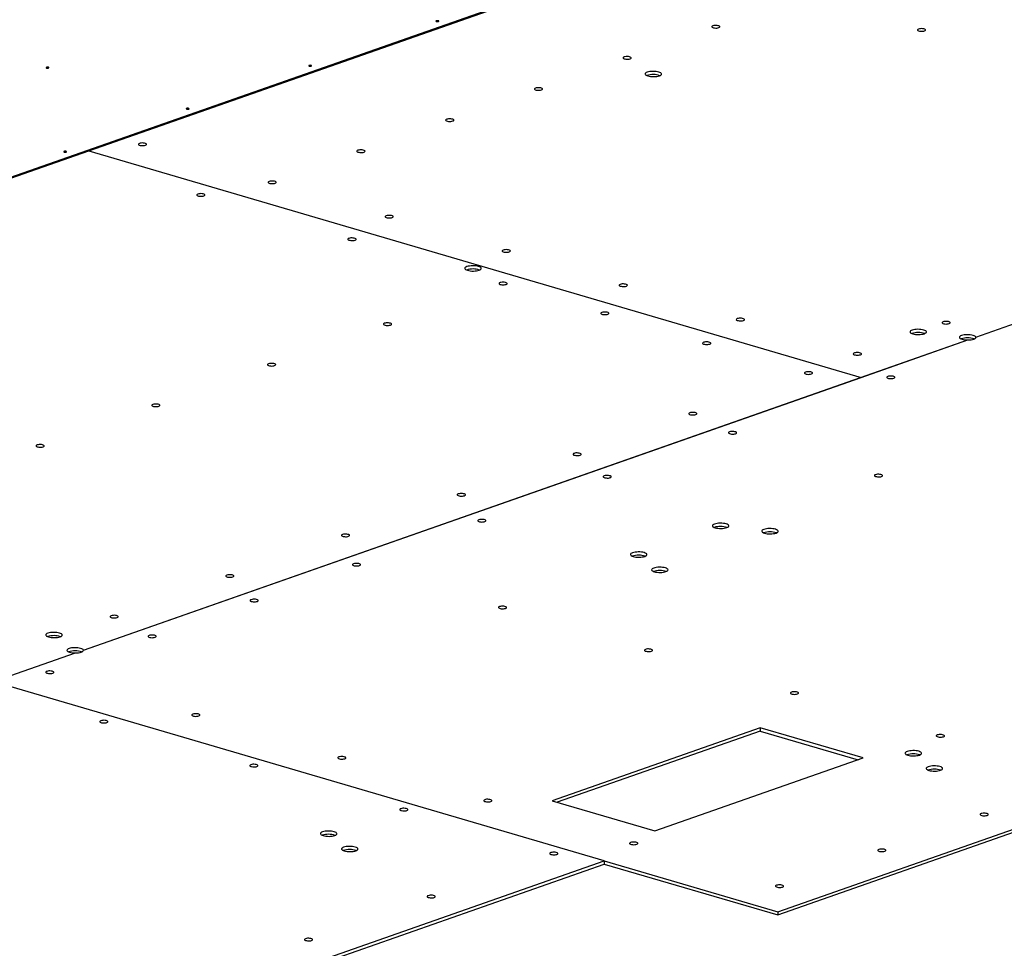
# Model space of a CAD drawing. Header units: millimetres. Extents: x 5 to 589, y 5 to 415.
# Tile 28 of 126: x 195 to 231, y 94 to 129. Entities that reach past the tile are written whole.
import ezdxf

# ---------------------------------------------------------------- set-up
doc = ezdxf.new("R2010")
doc.units = ezdxf.units.MM
doc.layers.add('TRAIT-FORT', color=4, linetype='Continuous', lineweight=25)

msp = doc.modelspace()

# ---------------------------------------------------------------- linework, layer by layer
at = {"layer": 'TRAIT-FORT', "color": 4, "linetype": 'Continuous', "lineweight": 25}
for p, q in [((191.707, 122.257), (219.759, 132.093)), ((191.707, 122.211), (216.522, 130.912)), ((197.115, 124.107), (225.924, 115.664)), ((197.115, 124.107), (225.924, 115.664)), ((230.198, 117.163), (239.734, 120.507)), ((230.198, 117.163), (239.734, 120.507)), ((230.198, 117.148), (230.198, 117.163)), ((230.198, 117.148), (230.198, 117.163)), ((196.916, 105.493), (229.901, 117.059)), ((225.924, 115.664), (229.901, 117.059)), ((229.901, 117.059), (229.901, 117.059)), ((196.916, 105.493), (225.924, 115.664)), ((225.924, 115.664), (225.924, 115.664)), ((225.924, 115.664), (225.924, 115.664)), ((216.336, 97.639), (163.345, 113.169)), ((222.809, 95.62), (268.986, 111.812)), ((222.81, 95.742), (268.987, 111.934)), ((193.557, 104.315), (196.619, 105.389)), ((193.557, 104.315), (196.62, 105.389)), ((196.619, 105.389), (196.619, 105.389)), ((196.916, 105.478), (196.916, 105.493)), ((196.916, 105.478), (196.916, 105.493)), ((216.336, 97.639), (193.557, 104.315)), ((222.161, 102.599), (214.393, 99.875)), ((222.161, 102.477), (214.583, 99.82)), ((225.998, 101.475), (222.161, 102.599)), ((222.161, 102.599), (222.161, 102.477)), ((222.161, 102.477), (225.808, 101.408)), ((218.23, 98.751), (225.998, 101.475)), ((214.393, 99.875), (218.23, 98.751)), ((191.52, 88.816), (216.335, 97.517)), ((191.521, 88.938), (216.336, 97.639)), ((216.336, 97.639), (216.335, 97.517)), ((216.335, 97.517), (222.809, 95.62)), ((216.336, 97.639), (222.81, 95.742)), ((216.336, 97.639), (216.336, 97.639)), ((222.81, 95.742), (222.809, 95.62))]:
    msp.add_line(p, q, dxfattribs=at)
at = {"layer": 'TRAIT-FORT', "color": 4, "linetype": 'Continuous', "lineweight": 25, "flags": 128}
for points in [[(210.08, 128.956), (210.069, 128.951), (210.066, 128.944), (210.071, 128.937), (210.084, 128.932), (210.102, 128.928), (210.123, 128.927), (210.144, 128.929), (210.161, 128.933), (210.172, 128.938), (210.175, 128.945), (210.17, 128.952), (210.157, 128.957), (210.139, 128.961), (210.118, 128.962), (210.097, 128.961), (210.08, 128.956)], [(220.391, 128.768), (220.367, 128.757), (220.354, 128.744), (220.353, 128.73), (220.365, 128.717), (220.387, 128.705), (220.419, 128.695), (220.458, 128.689), (220.501, 128.687), (220.544, 128.688), (220.583, 128.693), (220.616, 128.702), (220.64, 128.714), (220.653, 128.727), (220.654, 128.74), (220.643, 128.754), (220.62, 128.766), (220.588, 128.775), (220.549, 128.781), (220.506, 128.784), (220.464, 128.782), (220.424, 128.777), (220.391, 128.768)], [(228.063, 128.649), (228.039, 128.638), (228.027, 128.625), (228.026, 128.611), (228.037, 128.598), (228.06, 128.586), (228.092, 128.577), (228.131, 128.57), (228.173, 128.568), (228.216, 128.569), (228.256, 128.575), (228.289, 128.583), (228.313, 128.595), (228.326, 128.608), (228.327, 128.622), (228.315, 128.635), (228.293, 128.647), (228.261, 128.656), (228.222, 128.662), (228.179, 128.665), (228.136, 128.663), (228.097, 128.658), (228.063, 128.649)], [(217.082, 127.608), (217.058, 127.597), (217.045, 127.584), (217.045, 127.57), (217.056, 127.556), (217.079, 127.545), (217.111, 127.535), (217.15, 127.529), (217.192, 127.527), (217.235, 127.528), (217.275, 127.533), (217.308, 127.542), (217.332, 127.553), (217.345, 127.566), (217.345, 127.58), (217.334, 127.594), (217.311, 127.606), (217.279, 127.615), (217.24, 127.621), (217.198, 127.624), (217.155, 127.622), (217.115, 127.617), (217.082, 127.608)], [(195.538, 127.222), (195.527, 127.216), (195.524, 127.21), (195.529, 127.203), (195.542, 127.197), (195.561, 127.194), (195.582, 127.193), (195.602, 127.194), (195.62, 127.198), (195.631, 127.204), (195.634, 127.211), (195.628, 127.218), (195.615, 127.223), (195.597, 127.227), (195.576, 127.228), (195.555, 127.226), (195.538, 127.222)], [(205.333, 127.292), (205.322, 127.286), (205.319, 127.279), (205.324, 127.273), (205.337, 127.267), (205.355, 127.264), (205.376, 127.262), (205.397, 127.264), (205.414, 127.268), (205.425, 127.274), (205.428, 127.281), (205.423, 127.287), (205.41, 127.293), (205.392, 127.296), (205.37, 127.298), (205.35, 127.296), (205.333, 127.292)], [(217.945, 127.041), (217.91, 127.026), (217.884, 127.008), (217.87, 126.99), (217.867, 126.97), (217.876, 126.951), (217.897, 126.933), (217.928, 126.917), (217.968, 126.902), (218.016, 126.891), (218.071, 126.882), (218.129, 126.877), (218.189, 126.876), (218.249, 126.879), (218.305, 126.885), (218.356, 126.895), (218.401, 126.907), (218.436, 126.923), (218.462, 126.94), (218.476, 126.959), (218.479, 126.978), (218.47, 126.997), (218.45, 127.015), (218.419, 127.032), (218.378, 127.046), (218.33, 127.058), (218.275, 127.066), (218.217, 127.071), (218.157, 127.072), (218.098, 127.07), (218.041, 127.063), (217.99, 127.054), (217.945, 127.041)], [(213.774, 126.448), (213.75, 126.437), (213.737, 126.423), (213.736, 126.41), (213.747, 126.396), (213.77, 126.384), (213.802, 126.375), (213.841, 126.369), (213.883, 126.366), (213.926, 126.368), (213.966, 126.373), (213.999, 126.382), (214.023, 126.393), (214.036, 126.406), (214.037, 126.42), (214.025, 126.434), (214.003, 126.445), (213.971, 126.455), (213.932, 126.461), (213.889, 126.463), (213.846, 126.462), (213.807, 126.457), (213.774, 126.448)], [(200.765, 125.69), (200.754, 125.685), (200.751, 125.678), (200.756, 125.671), (200.769, 125.666), (200.788, 125.662), (200.809, 125.661), (200.83, 125.663), (200.847, 125.667), (200.858, 125.672), (200.861, 125.679), (200.855, 125.686), (200.843, 125.691), (200.824, 125.695), (200.803, 125.696), (200.782, 125.694), (200.765, 125.69)], [(210.465, 125.288), (210.441, 125.276), (210.428, 125.263), (210.427, 125.25), (210.439, 125.236), (210.461, 125.224), (210.493, 125.215), (210.532, 125.209), (210.575, 125.206), (210.618, 125.208), (210.657, 125.213), (210.69, 125.222), (210.714, 125.233), (210.727, 125.246), (210.728, 125.26), (210.717, 125.273), (210.694, 125.285), (210.662, 125.295), (210.623, 125.301), (210.581, 125.303), (210.538, 125.302), (210.498, 125.296), (210.465, 125.288)], [(199.004, 124.387), (198.98, 124.376), (198.967, 124.363), (198.967, 124.349), (198.978, 124.335), (199.001, 124.323), (199.033, 124.314), (199.072, 124.308), (199.114, 124.305), (199.157, 124.307), (199.197, 124.312), (199.23, 124.321), (199.254, 124.332), (199.267, 124.345), (199.267, 124.359), (199.256, 124.373), (199.233, 124.384), (199.201, 124.394), (199.162, 124.4), (199.12, 124.402), (199.077, 124.401), (199.037, 124.396), (199.004, 124.387)], [(207.156, 124.128), (207.132, 124.116), (207.119, 124.103), (207.119, 124.089), (207.13, 124.076), (207.153, 124.064), (207.185, 124.055), (207.224, 124.049), (207.266, 124.046), (207.309, 124.048), (207.349, 124.053), (207.382, 124.062), (207.406, 124.073), (207.419, 124.086), (207.42, 124.1), (207.408, 124.113), (207.386, 124.125), (207.353, 124.135), (207.315, 124.141), (207.272, 124.143), (207.229, 124.142), (207.19, 124.136), (207.156, 124.128)], [(196.198, 124.089), (196.187, 124.083), (196.184, 124.076), (196.189, 124.07), (196.202, 124.064), (196.22, 124.061), (196.241, 124.059), (196.262, 124.061), (196.279, 124.065), (196.29, 124.071), (196.293, 124.078), (196.288, 124.084), (196.275, 124.09), (196.257, 124.093), (196.236, 124.095), (196.215, 124.093), (196.198, 124.089)], [(203.848, 122.968), (203.824, 122.956), (203.811, 122.943), (203.81, 122.929), (203.821, 122.916), (203.844, 122.904), (203.876, 122.895), (203.915, 122.888), (203.958, 122.886), (204, 122.887), (204.04, 122.893), (204.073, 122.901), (204.097, 122.913), (204.11, 122.926), (204.111, 122.94), (204.1, 122.953), (204.077, 122.965), (204.045, 122.974), (204.006, 122.981), (203.963, 122.983), (203.921, 122.982), (203.881, 122.976), (203.848, 122.968)], [(201.186, 122.497), (201.162, 122.486), (201.149, 122.473), (201.149, 122.459), (201.16, 122.446), (201.183, 122.434), (201.215, 122.424), (201.254, 122.418), (201.296, 122.416), (201.339, 122.417), (201.379, 122.423), (201.412, 122.431), (201.436, 122.443), (201.449, 122.456), (201.45, 122.47), (201.438, 122.483), (201.416, 122.495), (201.383, 122.504), (201.345, 122.51), (201.302, 122.513), (201.259, 122.511), (201.22, 122.506), (201.186, 122.497)], [(208.212, 121.689), (208.188, 121.677), (208.175, 121.664), (208.174, 121.65), (208.185, 121.637), (208.208, 121.625), (208.24, 121.616), (208.279, 121.61), (208.322, 121.607), (208.364, 121.609), (208.404, 121.614), (208.437, 121.623), (208.461, 121.634), (208.474, 121.647), (208.475, 121.661), (208.464, 121.674), (208.441, 121.686), (208.409, 121.695), (208.37, 121.702), (208.327, 121.704), (208.284, 121.703), (208.245, 121.697), (208.212, 121.689)], [(206.821, 120.846), (206.797, 120.835), (206.784, 120.822), (206.783, 120.808), (206.795, 120.794), (206.817, 120.783), (206.85, 120.773), (206.888, 120.767), (206.931, 120.765), (206.974, 120.766), (207.013, 120.771), (207.047, 120.78), (207.071, 120.791), (207.084, 120.804), (207.084, 120.818), (207.073, 120.832), (207.05, 120.844), (207.018, 120.853), (206.979, 120.859), (206.937, 120.862), (206.894, 120.86), (206.854, 120.855), (206.821, 120.846)], [(212.576, 120.41), (212.552, 120.398), (212.539, 120.385), (212.538, 120.371), (212.549, 120.358), (212.572, 120.346), (212.604, 120.337), (212.643, 120.331), (212.686, 120.328), (212.728, 120.33), (212.768, 120.335), (212.801, 120.344), (212.825, 120.355), (212.838, 120.368), (212.839, 120.382), (212.827, 120.395), (212.805, 120.407), (212.773, 120.417), (212.734, 120.423), (212.691, 120.425), (212.648, 120.424), (212.609, 120.418), (212.576, 120.41)], [(211.221, 119.793), (211.185, 119.777), (211.16, 119.76), (211.145, 119.741), (211.143, 119.722), (211.152, 119.703), (211.172, 119.685), (211.203, 119.668), (211.244, 119.654), (211.292, 119.642), (211.347, 119.634), (211.405, 119.629), (211.465, 119.628), (211.524, 119.63), (211.581, 119.637), (211.632, 119.646), (211.677, 119.659), (211.712, 119.674), (211.738, 119.692), (211.752, 119.71), (211.755, 119.73), (211.746, 119.749), (211.725, 119.767), (211.694, 119.783), (211.654, 119.798), (211.605, 119.809), (211.551, 119.818), (211.493, 119.823), (211.433, 119.824), (211.373, 119.821), (211.317, 119.815), (211.265, 119.805), (211.221, 119.793)], [(212.456, 119.195), (212.432, 119.183), (212.419, 119.17), (212.418, 119.156), (212.43, 119.143), (212.452, 119.131), (212.484, 119.122), (212.523, 119.116), (212.566, 119.113), (212.609, 119.115), (212.648, 119.12), (212.681, 119.129), (212.705, 119.14), (212.718, 119.153), (212.719, 119.167), (212.708, 119.18), (212.685, 119.192), (212.653, 119.202), (212.614, 119.208), (212.572, 119.21), (212.529, 119.209), (212.489, 119.203), (212.456, 119.195)], [(216.94, 119.131), (216.916, 119.119), (216.903, 119.106), (216.902, 119.093), (216.913, 119.079), (216.936, 119.067), (216.968, 119.058), (217.007, 119.052), (217.05, 119.049), (217.092, 119.051), (217.132, 119.056), (217.165, 119.065), (217.189, 119.076), (217.202, 119.089), (217.203, 119.103), (217.191, 119.116), (217.169, 119.128), (217.137, 119.138), (217.098, 119.144), (217.055, 119.146), (217.012, 119.145), (216.973, 119.139), (216.94, 119.131)], [(216.252, 118.082), (216.228, 118.071), (216.216, 118.058), (216.215, 118.044), (216.226, 118.03), (216.249, 118.019), (216.281, 118.009), (216.32, 118.003), (216.362, 118.001), (216.405, 118.002), (216.445, 118.007), (216.478, 118.016), (216.502, 118.027), (216.515, 118.041), (216.516, 118.054), (216.504, 118.068), (216.482, 118.08), (216.45, 118.089), (216.411, 118.095), (216.368, 118.098), (216.325, 118.096), (216.286, 118.091), (216.252, 118.082)], [(221.304, 117.852), (221.28, 117.841), (221.267, 117.827), (221.266, 117.814), (221.277, 117.8), (221.3, 117.788), (221.332, 117.779), (221.371, 117.773), (221.413, 117.77), (221.456, 117.772), (221.496, 117.777), (221.529, 117.786), (221.553, 117.797), (221.566, 117.81), (221.567, 117.824), (221.555, 117.838), (221.533, 117.849), (221.501, 117.859), (221.462, 117.865), (221.419, 117.867), (221.376, 117.866), (221.337, 117.861), (221.304, 117.852)], [(208.14, 117.681), (208.116, 117.67), (208.103, 117.657), (208.103, 117.643), (208.114, 117.63), (208.137, 117.618), (208.169, 117.609), (208.208, 117.602), (208.25, 117.6), (208.293, 117.601), (208.333, 117.607), (208.366, 117.615), (208.39, 117.627), (208.403, 117.64), (208.403, 117.654), (208.392, 117.667), (208.369, 117.679), (208.337, 117.688), (208.298, 117.695), (208.256, 117.697), (208.213, 117.695), (208.173, 117.69), (208.14, 117.681)], [(228.976, 117.733), (228.952, 117.722), (228.939, 117.709), (228.938, 117.695), (228.95, 117.681), (228.972, 117.67), (229.005, 117.66), (229.043, 117.654), (229.086, 117.652), (229.129, 117.653), (229.168, 117.658), (229.202, 117.667), (229.226, 117.678), (229.239, 117.692), (229.239, 117.705), (229.228, 117.719), (229.205, 117.731), (229.173, 117.74), (229.134, 117.746), (229.092, 117.749), (229.049, 117.747), (229.009, 117.742), (228.976, 117.733)], [(227.823, 117.424), (227.788, 117.409), (227.762, 117.392), (227.748, 117.373), (227.745, 117.354), (227.754, 117.335), (227.775, 117.317), (227.806, 117.3), (227.846, 117.286), (227.895, 117.274), (227.949, 117.266), (228.007, 117.261), (228.067, 117.26), (228.127, 117.262), (228.183, 117.268), (228.235, 117.278), (228.279, 117.291), (228.315, 117.306), (228.34, 117.323), (228.355, 117.342), (228.357, 117.361), (228.348, 117.38), (228.328, 117.398), (228.297, 117.415), (228.256, 117.429), (228.208, 117.441), (228.153, 117.45), (228.095, 117.454), (228.035, 117.456), (227.976, 117.453), (227.919, 117.447), (227.868, 117.437), (227.823, 117.424)], [(230.198, 117.163), (230.187, 117.182), (230.166, 117.2), (230.134, 117.216), (230.093, 117.23), (230.045, 117.241), (229.991, 117.249), (229.933, 117.254), (229.874, 117.255), (229.815, 117.252), (229.759, 117.246), (229.708, 117.236), (229.664, 117.224), (229.629, 117.209), (229.604, 117.192), (229.589, 117.173), (229.586, 117.154), (229.594, 117.135), (229.614, 117.117), (229.644, 117.101), (229.684, 117.086), (229.731, 117.074), (229.784, 117.066), (229.842, 117.061), (229.901, 117.059)], [(229.901, 117.059), (229.963, 117.061), (230.021, 117.067), (230.074, 117.077), (230.12, 117.09), (230.156, 117.106), (230.182, 117.124), (230.196, 117.143), (230.198, 117.163)], [(220.049, 116.97), (220.025, 116.958), (220.012, 116.945), (220.011, 116.931), (220.023, 116.918), (220.045, 116.906), (220.077, 116.897), (220.116, 116.89), (220.159, 116.888), (220.202, 116.889), (220.241, 116.895), (220.274, 116.903), (220.298, 116.915), (220.311, 116.928), (220.312, 116.942), (220.301, 116.955), (220.278, 116.967), (220.246, 116.976), (220.207, 116.983), (220.165, 116.985), (220.122, 116.983), (220.082, 116.978), (220.049, 116.97)], [(225.668, 116.573), (225.644, 116.562), (225.631, 116.549), (225.63, 116.535), (225.641, 116.521), (225.664, 116.509), (225.696, 116.5), (225.735, 116.494), (225.777, 116.491), (225.82, 116.493), (225.86, 116.498), (225.893, 116.507), (225.917, 116.518), (225.93, 116.531), (225.931, 116.545), (225.919, 116.559), (225.897, 116.57), (225.865, 116.58), (225.826, 116.586), (225.783, 116.588), (225.74, 116.587), (225.701, 116.582), (225.668, 116.573)], [(203.825, 116.168), (203.801, 116.157), (203.788, 116.144), (203.787, 116.13), (203.798, 116.117), (203.821, 116.105), (203.853, 116.095), (203.892, 116.089), (203.934, 116.087), (203.977, 116.088), (204.017, 116.093), (204.05, 116.102), (204.074, 116.114), (204.087, 116.127), (204.088, 116.14), (204.076, 116.154), (204.054, 116.166), (204.022, 116.175), (203.983, 116.181), (203.94, 116.184), (203.897, 116.182), (203.858, 116.177), (203.825, 116.168)], [(223.845, 115.857), (223.821, 115.846), (223.809, 115.832), (223.808, 115.819), (223.819, 115.805), (223.842, 115.793), (223.874, 115.784), (223.913, 115.778), (223.955, 115.775), (223.998, 115.777), (224.038, 115.782), (224.071, 115.791), (224.095, 115.802), (224.108, 115.815), (224.109, 115.829), (224.097, 115.843), (224.075, 115.854), (224.042, 115.864), (224.004, 115.87), (223.961, 115.872), (223.918, 115.871), (223.879, 115.866), (223.845, 115.857)], [(226.914, 115.698), (226.89, 115.687), (226.877, 115.674), (226.877, 115.66), (226.888, 115.647), (226.911, 115.635), (226.943, 115.625), (226.982, 115.619), (227.024, 115.617), (227.067, 115.618), (227.107, 115.623), (227.14, 115.632), (227.164, 115.644), (227.177, 115.657), (227.177, 115.67), (227.166, 115.684), (227.143, 115.696), (227.111, 115.705), (227.072, 115.711), (227.03, 115.714), (226.987, 115.712), (226.947, 115.707), (226.914, 115.698)], [(199.509, 114.655), (199.485, 114.644), (199.472, 114.63), (199.471, 114.617), (199.483, 114.603), (199.505, 114.591), (199.537, 114.582), (199.576, 114.576), (199.619, 114.573), (199.662, 114.575), (199.701, 114.58), (199.734, 114.589), (199.758, 114.6), (199.771, 114.613), (199.772, 114.627), (199.761, 114.641), (199.738, 114.652), (199.706, 114.662), (199.667, 114.668), (199.625, 114.67), (199.582, 114.669), (199.542, 114.664), (199.509, 114.655)], [(219.53, 114.344), (219.506, 114.332), (219.493, 114.319), (219.492, 114.305), (219.503, 114.292), (219.526, 114.28), (219.558, 114.271), (219.597, 114.265), (219.64, 114.262), (219.682, 114.264), (219.722, 114.269), (219.755, 114.278), (219.779, 114.289), (219.792, 114.302), (219.793, 114.316), (219.782, 114.329), (219.759, 114.341), (219.727, 114.351), (219.688, 114.357), (219.645, 114.359), (219.602, 114.358), (219.563, 114.352), (219.53, 114.344)], [(221.016, 113.63), (220.992, 113.619), (220.979, 113.606), (220.979, 113.592), (220.99, 113.578), (221.013, 113.567), (221.045, 113.557), (221.084, 113.551), (221.126, 113.549), (221.169, 113.55), (221.209, 113.555), (221.242, 113.564), (221.266, 113.575), (221.279, 113.589), (221.279, 113.602), (221.268, 113.616), (221.245, 113.628), (221.213, 113.637), (221.174, 113.643), (221.132, 113.646), (221.089, 113.644), (221.049, 113.639), (221.016, 113.63)], [(195.193, 113.142), (195.169, 113.13), (195.156, 113.117), (195.156, 113.103), (195.167, 113.09), (195.19, 113.078), (195.222, 113.069), (195.261, 113.063), (195.303, 113.06), (195.346, 113.062), (195.386, 113.067), (195.419, 113.076), (195.443, 113.087), (195.456, 113.1), (195.456, 113.114), (195.445, 113.127), (195.422, 113.139), (195.39, 113.149), (195.351, 113.155), (195.309, 113.157), (195.266, 113.156), (195.226, 113.15), (195.193, 113.142)], [(215.214, 112.83), (215.19, 112.819), (215.177, 112.806), (215.176, 112.792), (215.188, 112.779), (215.21, 112.767), (215.242, 112.757), (215.281, 112.751), (215.324, 112.749), (215.367, 112.75), (215.406, 112.756), (215.439, 112.764), (215.464, 112.776), (215.476, 112.789), (215.477, 112.803), (215.466, 112.816), (215.443, 112.828), (215.411, 112.837), (215.372, 112.843), (215.33, 112.846), (215.287, 112.844), (215.247, 112.839), (215.214, 112.83)], [(216.341, 111.991), (216.317, 111.979), (216.304, 111.966), (216.303, 111.953), (216.315, 111.939), (216.337, 111.927), (216.369, 111.918), (216.408, 111.912), (216.451, 111.909), (216.494, 111.911), (216.533, 111.916), (216.566, 111.925), (216.59, 111.936), (216.603, 111.949), (216.604, 111.963), (216.593, 111.976), (216.57, 111.988), (216.538, 111.998), (216.499, 112.004), (216.457, 112.006), (216.414, 112.005), (216.374, 111.999), (216.341, 111.991)], [(226.459, 112.035), (226.435, 112.024), (226.422, 112.011), (226.421, 111.997), (226.433, 111.983), (226.455, 111.971), (226.488, 111.962), (226.526, 111.956), (226.569, 111.953), (226.612, 111.955), (226.651, 111.96), (226.685, 111.969), (226.709, 111.98), (226.722, 111.993), (226.722, 112.007), (226.711, 112.021), (226.688, 112.032), (226.656, 112.042), (226.617, 112.048), (226.575, 112.05), (226.532, 112.049), (226.492, 112.044), (226.459, 112.035)], [(210.898, 111.317), (210.874, 111.306), (210.861, 111.293), (210.861, 111.279), (210.872, 111.266), (210.895, 111.254), (210.927, 111.244), (210.966, 111.238), (211.008, 111.236), (211.051, 111.237), (211.091, 111.242), (211.124, 111.251), (211.148, 111.262), (211.161, 111.276), (211.162, 111.289), (211.15, 111.303), (211.128, 111.315), (211.095, 111.324), (211.057, 111.33), (211.014, 111.333), (210.971, 111.331), (210.932, 111.326), (210.898, 111.317)], [(211.666, 110.351), (211.642, 110.34), (211.629, 110.327), (211.628, 110.313), (211.639, 110.3), (211.662, 110.288), (211.694, 110.279), (211.733, 110.272), (211.776, 110.27), (211.818, 110.271), (211.858, 110.277), (211.891, 110.285), (211.915, 110.297), (211.928, 110.31), (211.929, 110.324), (211.917, 110.337), (211.895, 110.349), (211.863, 110.358), (211.824, 110.364), (211.781, 110.367), (211.738, 110.365), (211.699, 110.36), (211.666, 110.351)], [(220.453, 110.194), (220.417, 110.179), (220.392, 110.162), (220.378, 110.143), (220.375, 110.124), (220.384, 110.105), (220.404, 110.087), (220.435, 110.07), (220.476, 110.056), (220.524, 110.044), (220.579, 110.036), (220.637, 110.031), (220.697, 110.03), (220.756, 110.032), (220.813, 110.038), (220.864, 110.048), (220.909, 110.061), (220.944, 110.076), (220.97, 110.093), (220.984, 110.112), (220.987, 110.131), (220.978, 110.15), (220.957, 110.168), (220.926, 110.185), (220.886, 110.199), (220.837, 110.211), (220.783, 110.22), (220.725, 110.224), (220.665, 110.226), (220.605, 110.223), (220.549, 110.217), (220.497, 110.207), (220.453, 110.194)], [(206.583, 109.804), (206.559, 109.793), (206.546, 109.779), (206.545, 109.766), (206.556, 109.752), (206.579, 109.74), (206.611, 109.731), (206.65, 109.725), (206.693, 109.722), (206.735, 109.724), (206.775, 109.729), (206.808, 109.738), (206.832, 109.749), (206.845, 109.762), (206.846, 109.776), (206.835, 109.79), (206.812, 109.801), (206.78, 109.811), (206.741, 109.817), (206.698, 109.819), (206.655, 109.818), (206.616, 109.813), (206.583, 109.804)], [(222.294, 109.994), (222.258, 109.979), (222.233, 109.961), (222.218, 109.943), (222.216, 109.923), (222.225, 109.904), (222.245, 109.886), (222.276, 109.87), (222.317, 109.855), (222.365, 109.844), (222.419, 109.835), (222.478, 109.83), (222.538, 109.829), (222.597, 109.832), (222.654, 109.838), (222.705, 109.848), (222.75, 109.86), (222.785, 109.876), (222.811, 109.893), (222.825, 109.912), (222.828, 109.931), (222.819, 109.95), (222.798, 109.968), (222.767, 109.985), (222.727, 109.999), (222.678, 110.011), (222.624, 110.019), (222.566, 110.024), (222.506, 110.025), (222.446, 110.023), (222.39, 110.016), (222.338, 110.007), (222.294, 109.994)], [(217.399, 109.124), (217.364, 109.108), (217.338, 109.091), (217.324, 109.072), (217.321, 109.053), (217.33, 109.034), (217.351, 109.016), (217.382, 108.999), (217.422, 108.985), (217.471, 108.973), (217.525, 108.965), (217.583, 108.96), (217.643, 108.959), (217.703, 108.961), (217.759, 108.968), (217.811, 108.977), (217.855, 108.99), (217.891, 109.005), (217.916, 109.023), (217.93, 109.041), (217.933, 109.06), (217.924, 109.08), (217.904, 109.098), (217.873, 109.114), (217.832, 109.129), (217.784, 109.14), (217.729, 109.149), (217.671, 109.154), (217.611, 109.155), (217.552, 109.152), (217.495, 109.146), (217.444, 109.136), (217.399, 109.124)], [(206.99, 108.712), (206.966, 108.701), (206.953, 108.688), (206.953, 108.674), (206.964, 108.66), (206.987, 108.649), (207.019, 108.639), (207.058, 108.633), (207.1, 108.631), (207.143, 108.632), (207.183, 108.637), (207.216, 108.646), (207.24, 108.657), (207.253, 108.671), (207.254, 108.684), (207.242, 108.698), (207.22, 108.71), (207.187, 108.719), (207.149, 108.725), (207.106, 108.728), (207.063, 108.726), (207.024, 108.721), (206.99, 108.712)], [(218.187, 108.554), (218.151, 108.539), (218.126, 108.521), (218.112, 108.503), (218.109, 108.483), (218.118, 108.464), (218.138, 108.446), (218.169, 108.43), (218.21, 108.415), (218.258, 108.404), (218.313, 108.395), (218.371, 108.39), (218.431, 108.389), (218.49, 108.392), (218.547, 108.398), (218.598, 108.408), (218.643, 108.42), (218.678, 108.436), (218.704, 108.453), (218.718, 108.471), (218.721, 108.491), (218.712, 108.51), (218.691, 108.528), (218.66, 108.545), (218.62, 108.559), (218.571, 108.571), (218.517, 108.579), (218.459, 108.584), (218.399, 108.585), (218.339, 108.582), (218.283, 108.576), (218.231, 108.567), (218.187, 108.554)], [(202.267, 108.291), (202.243, 108.279), (202.23, 108.266), (202.229, 108.252), (202.241, 108.239), (202.263, 108.227), (202.295, 108.218), (202.334, 108.212), (202.377, 108.209), (202.42, 108.211), (202.459, 108.216), (202.492, 108.225), (202.516, 108.236), (202.529, 108.249), (202.53, 108.263), (202.519, 108.276), (202.496, 108.288), (202.464, 108.298), (202.425, 108.304), (202.383, 108.306), (202.34, 108.305), (202.3, 108.299), (202.267, 108.291)], [(203.178, 107.375), (203.154, 107.364), (203.141, 107.351), (203.141, 107.337), (203.152, 107.324), (203.175, 107.312), (203.207, 107.302), (203.246, 107.296), (203.288, 107.294), (203.331, 107.295), (203.371, 107.301), (203.404, 107.309), (203.428, 107.321), (203.441, 107.334), (203.441, 107.348), (203.43, 107.361), (203.407, 107.373), (203.375, 107.382), (203.336, 107.388), (203.294, 107.391), (203.251, 107.389), (203.211, 107.384), (203.178, 107.375)], [(212.433, 107.117), (212.409, 107.106), (212.396, 107.093), (212.396, 107.079), (212.407, 107.065), (212.43, 107.053), (212.462, 107.044), (212.501, 107.038), (212.543, 107.035), (212.586, 107.037), (212.626, 107.042), (212.659, 107.051), (212.683, 107.062), (212.696, 107.075), (212.697, 107.089), (212.685, 107.103), (212.663, 107.114), (212.63, 107.124), (212.592, 107.13), (212.549, 107.132), (212.506, 107.131), (212.467, 107.126), (212.433, 107.117)], [(197.951, 106.777), (197.927, 106.766), (197.914, 106.753), (197.914, 106.739), (197.925, 106.726), (197.948, 106.714), (197.98, 106.704), (198.019, 106.698), (198.061, 106.696), (198.104, 106.697), (198.144, 106.703), (198.177, 106.711), (198.201, 106.723), (198.214, 106.736), (198.215, 106.75), (198.203, 106.763), (198.181, 106.775), (198.148, 106.784), (198.11, 106.79), (198.067, 106.793), (198.024, 106.791), (197.985, 106.786), (197.951, 106.777)], [(195.595, 106.124), (195.559, 106.108), (195.534, 106.091), (195.52, 106.073), (195.517, 106.053), (195.526, 106.034), (195.546, 106.016), (195.577, 105.999), (195.618, 105.985), (195.666, 105.973), (195.721, 105.965), (195.779, 105.96), (195.839, 105.959), (195.898, 105.962), (195.955, 105.968), (196.006, 105.977), (196.051, 105.99), (196.086, 106.005), (196.112, 106.023), (196.126, 106.041), (196.129, 106.061), (196.12, 106.08), (196.099, 106.098), (196.068, 106.114), (196.028, 106.129), (195.979, 106.14), (195.925, 106.149), (195.867, 106.154), (195.807, 106.155), (195.747, 106.152), (195.691, 106.146), (195.639, 106.136), (195.595, 106.124)], [(199.366, 106.039), (199.342, 106.027), (199.329, 106.014), (199.328, 106), (199.34, 105.987), (199.362, 105.975), (199.394, 105.966), (199.433, 105.96), (199.476, 105.957), (199.519, 105.959), (199.558, 105.964), (199.592, 105.973), (199.616, 105.984), (199.628, 105.997), (199.629, 106.011), (199.618, 106.024), (199.595, 106.036), (199.563, 106.046), (199.524, 106.052), (199.482, 106.054), (199.439, 106.053), (199.399, 106.047), (199.366, 106.039)], [(196.916, 105.493), (196.906, 105.512), (196.884, 105.53), (196.853, 105.546), (196.812, 105.56), (196.763, 105.571), (196.709, 105.579), (196.651, 105.584), (196.592, 105.585), (196.533, 105.582), (196.477, 105.576), (196.427, 105.567), (196.383, 105.554), (196.347, 105.539), (196.322, 105.522), (196.307, 105.503), (196.304, 105.484), (196.313, 105.465), (196.332, 105.447), (196.362, 105.431), (196.402, 105.416), (196.449, 105.405), (196.503, 105.396), (196.56, 105.391), (196.619, 105.389)], [(196.62, 105.389), (196.681, 105.391), (196.739, 105.398), (196.793, 105.407), (196.838, 105.42), (196.875, 105.436), (196.901, 105.454), (196.914, 105.473), (196.916, 105.493)], [(217.876, 105.522), (217.852, 105.51), (217.839, 105.497), (217.839, 105.484), (217.85, 105.47), (217.873, 105.458), (217.905, 105.449), (217.944, 105.443), (217.986, 105.44), (218.029, 105.442), (218.069, 105.447), (218.102, 105.456), (218.126, 105.467), (218.139, 105.48), (218.139, 105.494), (218.128, 105.507), (218.105, 105.519), (218.073, 105.529), (218.034, 105.535), (217.992, 105.537), (217.949, 105.536), (217.909, 105.531), (217.876, 105.522)], [(195.554, 104.702), (195.53, 104.691), (195.517, 104.678), (195.516, 104.664), (195.528, 104.65), (195.55, 104.638), (195.582, 104.629), (195.621, 104.623), (195.664, 104.62), (195.707, 104.622), (195.746, 104.627), (195.779, 104.636), (195.803, 104.647), (195.816, 104.66), (195.817, 104.674), (195.806, 104.688), (195.783, 104.699), (195.751, 104.709), (195.712, 104.715), (195.67, 104.717), (195.627, 104.716), (195.587, 104.711), (195.554, 104.702)], [(223.319, 103.927), (223.295, 103.915), (223.282, 103.902), (223.282, 103.888), (223.293, 103.875), (223.316, 103.863), (223.348, 103.854), (223.387, 103.848), (223.429, 103.845), (223.472, 103.847), (223.512, 103.852), (223.545, 103.861), (223.569, 103.872), (223.582, 103.885), (223.582, 103.899), (223.571, 103.912), (223.548, 103.924), (223.516, 103.934), (223.477, 103.94), (223.435, 103.942), (223.392, 103.941), (223.352, 103.935), (223.319, 103.927)], [(197.568, 102.862), (197.544, 102.85), (197.531, 102.837), (197.531, 102.823), (197.542, 102.81), (197.565, 102.798), (197.597, 102.789), (197.636, 102.783), (197.678, 102.78), (197.721, 102.782), (197.761, 102.787), (197.794, 102.796), (197.818, 102.807), (197.831, 102.82), (197.831, 102.834), (197.82, 102.847), (197.797, 102.859), (197.765, 102.868), (197.726, 102.875), (197.684, 102.877), (197.641, 102.876), (197.601, 102.87), (197.568, 102.862)], [(200.997, 103.107), (200.973, 103.096), (200.96, 103.082), (200.959, 103.069), (200.971, 103.055), (200.993, 103.043), (201.025, 103.034), (201.064, 103.028), (201.107, 103.025), (201.15, 103.027), (201.189, 103.032), (201.222, 103.041), (201.246, 103.052), (201.259, 103.065), (201.26, 103.079), (201.249, 103.092), (201.226, 103.104), (201.194, 103.114), (201.155, 103.12), (201.112, 103.122), (201.07, 103.121), (201.03, 103.116), (200.997, 103.107)], [(228.762, 102.332), (228.738, 102.32), (228.725, 102.307), (228.725, 102.293), (228.736, 102.28), (228.759, 102.268), (228.791, 102.259), (228.83, 102.253), (228.872, 102.25), (228.915, 102.252), (228.955, 102.257), (228.988, 102.266), (229.012, 102.277), (229.025, 102.29), (229.025, 102.304), (229.014, 102.317), (228.991, 102.329), (228.959, 102.338), (228.92, 102.345), (228.878, 102.347), (228.835, 102.346), (228.795, 102.34), (228.762, 102.332)], [(227.639, 101.716), (227.604, 101.701), (227.578, 101.683), (227.564, 101.665), (227.561, 101.646), (227.57, 101.627), (227.591, 101.608), (227.622, 101.592), (227.662, 101.577), (227.711, 101.566), (227.765, 101.557), (227.823, 101.552), (227.883, 101.551), (227.943, 101.554), (227.999, 101.56), (228.051, 101.57), (228.095, 101.583), (228.131, 101.598), (228.156, 101.615), (228.17, 101.634), (228.173, 101.653), (228.164, 101.672), (228.144, 101.69), (228.113, 101.707), (228.072, 101.721), (228.024, 101.733), (227.969, 101.741), (227.911, 101.746), (227.851, 101.747), (227.792, 101.745), (227.735, 101.738), (227.684, 101.729), (227.639, 101.716)], [(206.44, 101.512), (206.416, 101.5), (206.403, 101.487), (206.402, 101.473), (206.414, 101.46), (206.436, 101.448), (206.468, 101.439), (206.507, 101.433), (206.55, 101.43), (206.593, 101.432), (206.632, 101.437), (206.665, 101.446), (206.689, 101.457), (206.702, 101.47), (206.703, 101.484), (206.692, 101.497), (206.669, 101.509), (206.637, 101.519), (206.598, 101.525), (206.555, 101.527), (206.513, 101.526), (206.473, 101.52), (206.44, 101.512)], [(203.163, 101.222), (203.139, 101.211), (203.126, 101.198), (203.125, 101.184), (203.137, 101.17), (203.159, 101.158), (203.191, 101.149), (203.23, 101.143), (203.273, 101.14), (203.316, 101.142), (203.355, 101.147), (203.389, 101.156), (203.413, 101.167), (203.425, 101.18), (203.426, 101.194), (203.415, 101.208), (203.392, 101.219), (203.36, 101.229), (203.321, 101.235), (203.279, 101.237), (203.236, 101.236), (203.196, 101.231), (203.163, 101.222)], [(228.427, 101.146), (228.391, 101.131), (228.366, 101.114), (228.352, 101.095), (228.349, 101.076), (228.358, 101.057), (228.378, 101.039), (228.409, 101.022), (228.45, 101.008), (228.498, 100.996), (228.553, 100.988), (228.611, 100.983), (228.671, 100.981), (228.73, 100.984), (228.787, 100.99), (228.838, 101), (228.883, 101.013), (228.918, 101.028), (228.944, 101.045), (228.958, 101.064), (228.961, 101.083), (228.952, 101.102), (228.931, 101.12), (228.9, 101.137), (228.86, 101.151), (228.811, 101.163), (228.757, 101.171), (228.699, 101.176), (228.639, 101.178), (228.579, 101.175), (228.523, 101.169), (228.471, 101.159), (228.427, 101.146)], [(211.883, 99.917), (211.859, 99.905), (211.846, 99.892), (211.845, 99.878), (211.857, 99.865), (211.879, 99.853), (211.911, 99.844), (211.95, 99.838), (211.993, 99.835), (212.036, 99.837), (212.075, 99.842), (212.108, 99.851), (212.132, 99.862), (212.145, 99.875), (212.146, 99.889), (212.135, 99.902), (212.112, 99.914), (212.08, 99.924), (212.041, 99.93), (211.998, 99.932), (211.956, 99.931), (211.916, 99.925), (211.883, 99.917)], [(208.758, 99.582), (208.734, 99.571), (208.721, 99.558), (208.72, 99.544), (208.732, 99.531), (208.754, 99.519), (208.786, 99.509), (208.825, 99.503), (208.868, 99.501), (208.911, 99.502), (208.95, 99.508), (208.983, 99.516), (209.007, 99.528), (209.02, 99.541), (209.021, 99.555), (209.01, 99.568), (208.987, 99.58), (208.955, 99.589), (208.916, 99.595), (208.873, 99.598), (208.831, 99.596), (208.791, 99.591), (208.758, 99.582)], [(230.393, 99.4), (230.369, 99.388), (230.356, 99.375), (230.355, 99.362), (230.367, 99.348), (230.389, 99.336), (230.421, 99.327), (230.46, 99.321), (230.503, 99.318), (230.546, 99.32), (230.585, 99.325), (230.618, 99.334), (230.642, 99.345), (230.655, 99.358), (230.656, 99.372), (230.645, 99.385), (230.622, 99.397), (230.59, 99.407), (230.551, 99.413), (230.509, 99.415), (230.466, 99.414), (230.426, 99.408), (230.393, 99.4)], [(205.835, 98.716), (205.799, 98.701), (205.774, 98.684), (205.76, 98.665), (205.757, 98.646), (205.766, 98.627), (205.786, 98.609), (205.817, 98.592), (205.858, 98.577), (205.906, 98.566), (205.961, 98.557), (206.019, 98.553), (206.079, 98.551), (206.138, 98.554), (206.195, 98.56), (206.246, 98.57), (206.291, 98.583), (206.326, 98.598), (206.352, 98.615), (206.366, 98.634), (206.369, 98.653), (206.36, 98.672), (206.339, 98.69), (206.308, 98.707), (206.268, 98.721), (206.219, 98.733), (206.165, 98.741), (206.107, 98.746), (206.047, 98.747), (205.987, 98.745), (205.931, 98.739), (205.879, 98.729), (205.835, 98.716)], [(206.623, 98.146), (206.587, 98.131), (206.562, 98.114), (206.547, 98.095), (206.544, 98.076), (206.553, 98.057), (206.574, 98.039), (206.605, 98.022), (206.645, 98.008), (206.694, 97.996), (206.748, 97.988), (206.807, 97.983), (206.867, 97.982), (206.926, 97.984), (206.982, 97.99), (207.034, 98), (207.078, 98.013), (207.114, 98.028), (207.139, 98.045), (207.154, 98.064), (207.157, 98.083), (207.147, 98.102), (207.127, 98.12), (207.096, 98.137), (207.055, 98.151), (207.007, 98.163), (206.953, 98.172), (206.894, 98.176), (206.834, 98.178), (206.775, 98.175), (206.718, 98.169), (206.667, 98.159), (206.623, 98.146)], [(217.326, 98.322), (217.302, 98.31), (217.289, 98.297), (217.288, 98.283), (217.299, 98.27), (217.322, 98.258), (217.354, 98.249), (217.393, 98.242), (217.436, 98.24), (217.479, 98.241), (217.518, 98.247), (217.551, 98.255), (217.575, 98.267), (217.588, 98.28), (217.589, 98.294), (217.578, 98.307), (217.555, 98.319), (217.523, 98.328), (217.484, 98.335), (217.441, 98.337), (217.399, 98.336), (217.359, 98.33), (217.326, 98.322)], [(226.581, 98.063), (226.557, 98.052), (226.544, 98.039), (226.543, 98.025), (226.555, 98.011), (226.577, 98), (226.609, 97.99), (226.648, 97.984), (226.691, 97.982), (226.734, 97.983), (226.773, 97.988), (226.806, 97.997), (226.83, 98.008), (226.843, 98.022), (226.844, 98.035), (226.833, 98.049), (226.81, 98.061), (226.778, 98.07), (226.739, 98.076), (226.696, 98.079), (226.654, 98.077), (226.614, 98.072), (226.581, 98.063)], [(214.353, 97.943), (214.329, 97.931), (214.316, 97.918), (214.315, 97.904), (214.326, 97.891), (214.349, 97.879), (214.381, 97.87), (214.42, 97.864), (214.463, 97.861), (214.505, 97.863), (214.545, 97.868), (214.578, 97.877), (214.602, 97.888), (214.615, 97.901), (214.616, 97.915), (214.605, 97.928), (214.582, 97.94), (214.55, 97.95), (214.511, 97.956), (214.468, 97.958), (214.425, 97.957), (214.386, 97.951), (214.353, 97.943)], [(222.769, 96.726), (222.745, 96.715), (222.732, 96.702), (222.731, 96.688), (222.742, 96.675), (222.765, 96.663), (222.797, 96.653), (222.836, 96.647), (222.879, 96.645), (222.921, 96.646), (222.961, 96.652), (222.994, 96.66), (223.018, 96.672), (223.031, 96.685), (223.032, 96.699), (223.021, 96.712), (222.998, 96.724), (222.966, 96.733), (222.927, 96.739), (222.884, 96.742), (222.842, 96.74), (222.802, 96.735), (222.769, 96.726)], [(209.778, 96.339), (209.754, 96.327), (209.741, 96.314), (209.74, 96.3), (209.752, 96.287), (209.774, 96.275), (209.807, 96.266), (209.845, 96.26), (209.888, 96.257), (209.931, 96.259), (209.97, 96.264), (210.004, 96.273), (210.028, 96.284), (210.041, 96.297), (210.041, 96.311), (210.03, 96.324), (210.007, 96.336), (209.975, 96.346), (209.936, 96.352), (209.894, 96.354), (209.851, 96.353), (209.811, 96.347), (209.778, 96.339)], [(205.204, 94.735), (205.18, 94.723), (205.167, 94.71), (205.166, 94.696), (205.177, 94.683), (205.2, 94.671), (205.232, 94.662), (205.271, 94.656), (205.313, 94.653), (205.356, 94.655), (205.396, 94.66), (205.429, 94.669), (205.453, 94.68), (205.466, 94.693), (205.467, 94.707), (205.455, 94.72), (205.433, 94.732), (205.401, 94.742), (205.362, 94.748), (205.319, 94.75), (205.276, 94.749), (205.237, 94.743), (205.204, 94.735)]]:
    msp.add_lwpolyline(points, dxfattribs=at)
at = {"layer": 'TRAIT-FORT', "color": 4, "linetype": 'Continuous', "lineweight": 25}
for centre, radius, start, end in [((218.169, 126.203), 0.749, 71.0204, 108.3384), ((211.444, 118.955), 0.749, 71.0204, 108.3384), ((228.047, 116.587), 0.749, 71.0204, 108.3384), ((229.888, 116.385), 0.75, 71.039, 108.3198), ((220.677, 109.357), 0.749, 71.0204, 108.3384), ((222.517, 109.156), 0.749, 71.0204, 108.3384), ((217.623, 108.286), 0.749, 71.0204, 108.3384), ((218.411, 107.716), 0.749, 71.0204, 108.3384), ((195.819, 105.286), 0.749, 71.0204, 108.3384), ((196.606, 104.716), 0.75, 71.039, 108.3198), ((227.863, 100.88), 0.748, 70.9443, 108.4144), ((228.65, 100.305), 0.752, 71.2496, 108.1093), ((206.058, 97.877), 0.75, 71.0929, 108.266), ((206.846, 97.308), 0.75, 71.093, 108.2658)]:
    msp.add_arc(centre, radius, start, end, dxfattribs=at)

doc.saveas('drawing.dxf')
